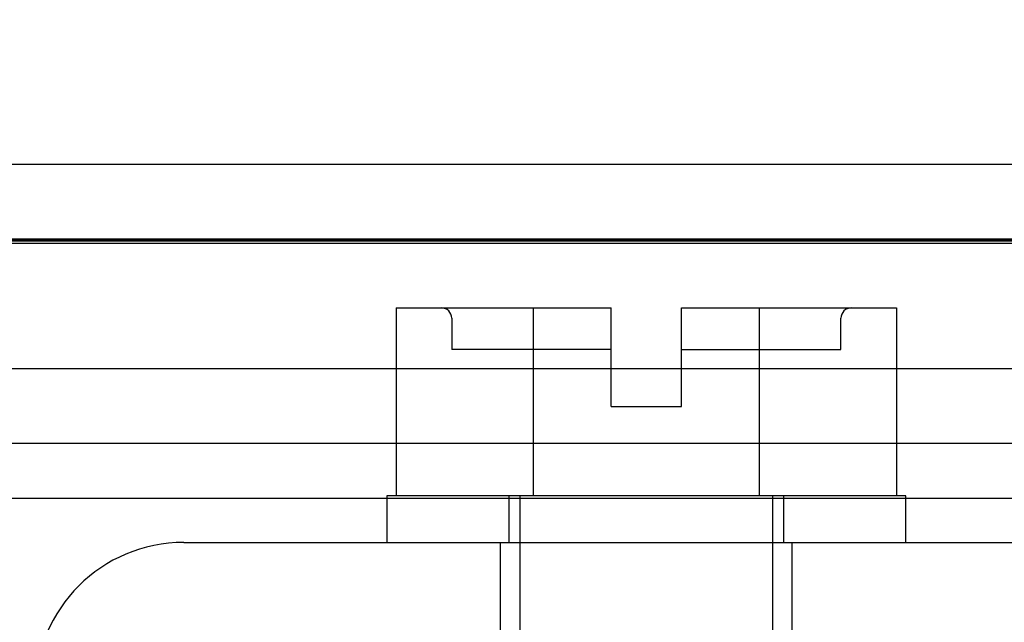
# Model space of a CAD drawing. Header units: inches. Extents: x 0 to 120, y -1 to 80.
# Tile 10 of 53: x 38.693 to 39.641, y 15.652 to 16.233. Entities that reach past the tile are written whole.
import ezdxf
from ezdxf.enums import TextEntityAlignment as Align
from ezdxf.lldxf.tags import DXFTag

# ---------------------------------------------------------------- set-up
doc = ezdxf.new("R2010")
doc.units = ezdxf.units.IN
doc.header["$MEASUREMENT"] = 0
for name, color, linetype in [('COM42667', 7, 'Continuous'), ('COM48468', 7, 'Continuous'), ('COM48473', 7, 'Continuous'), ('COM70220', 7, 'Continuous'), ('Default', 7, 'Continuous'), ('SCC19011', 7, 'Continuous'), ('WAF25035', 7, 'Continuous')]:
    doc.layers.add(name, color=color, linetype=linetype)
doc.styles.add('SEACAD_Times_New_Roman', font='times.ttf')
tags = doc.linetypes.add('HIDDEN2', pattern=[0.1875, 0.125, -0.0625]).pattern_tags.tags
tags[6:7] = [DXFTag(74, 4), DXFTag(75, 0), DXFTag(340, '0'), DXFTag(46, 0.0), DXFTag(50, 0.0), DXFTag(44, 0.0), DXFTag(45, 0.0)]
tags[4:5] = [DXFTag(74, 4), DXFTag(75, 0), DXFTag(340, '0'), DXFTag(46, 0.0), DXFTag(50, 0.0), DXFTag(44, 0.0), DXFTag(45, 0.0)]
doc.dimstyles.new('HAMMOND_(STH_-_120x80)', dxfattribs={"dimtxt": 0.6, "dimasz": 0.75, "dimexe": 0.3, "dimexo": 0.3, "dimgap": 0.15, "dimtad": 0, "dimtih": 1, "dimtoh": 1, "dimzin": 0, "dimdsep": 46, "dimtxsty": 'SEACAD_Times_New_Roman', "dimblk1": '_SE_FILLED', "dimblk2": '_SE_FILLED', "dimsah": 1, "dimcen": 0.3, "dimadec": 0, "dimazin": 0, "dimtfac": 0.8, "dimtofl": 0, "dimtmove": 1, "dimatfit": 3, "dimfxl": 1, "dimtolj": 1, "dimtzin": 0, "dimarcsym": 0})

# ---------------------------------------------------------------- blocks, each defined once
blk = doc.blocks.new('SE7')
at = {"layer": 'COM42667', "color": 7, "linetype": 'Continuous'}
blk.add_line((38.85062, 15.729), (39.74212, 15.729), dxfattribs=at)
at = {"layer": 'COM42667', "color": 7, "linetype": 'HIDDEN2'}
for p, q in [((39.15587, 15.634), (39.15587, 15.729)), ((39.43687, 15.634), (39.43687, 15.729))]:
    blk.add_line(p, q, dxfattribs=at)
at = {"layer": 'COM42667', "color": 7, "linetype": 'Continuous'}
blk.add_arc((38.85062, 15.586), 0.143, 90, 180, dxfattribs=at)
at = {"layer": 'COM48468', "color": 7, "linetype": 'HIDDEN2'}
for p, q in [((28.14512, 15.8965), (41.57162, 15.8965)), ((28.14512, 15.8245), (41.57162, 15.8245))]:
    blk.add_line(p, q, dxfattribs=at)
at = {"layer": 'COM48473', "color": 7, "linetype": 'Continuous'}
blk.add_line((27.85137, 16.0935), (41.82337, 16.0935), dxfattribs=at)
at = {"layer": 'COM48473', "color": 7, "linetype": 'HIDDEN2'}
blk.add_line((27.85137, 16.0215), (41.82337, 16.0215), dxfattribs=at)
at = {"layer": 'COM70220', "color": 7, "linetype": 'HIDDEN2'}
for p, q in [((28.38937, 16.0205), (41.32737, 16.0205)), ((28.38937, 16.0195), (41.32737, 16.0195)), ((28.38937, 16.0175), (41.32737, 16.0175)), ((28.38937, 15.7715), (41.32737, 15.7715))]:
    blk.add_line(p, q, dxfattribs=at)
at = {"layer": 'SCC19011', "color": 7, "linetype": 'Continuous'}
for p, q in [((39.05537, 15.955), (39.05537, 15.774)), ((39.05537, 15.955), (39.18748, 15.955)), ((39.18748, 15.955), (39.18748, 15.774)), ((39.18748, 15.955), (39.26237, 15.955)), ((39.26237, 15.86), (39.26237, 15.955)), ((39.33037, 15.955), (39.40525, 15.955)), ((39.33037, 15.86), (39.33037, 15.955)), ((39.40525, 15.955), (39.40525, 15.774)), ((39.40525, 15.955), (39.53737, 15.955)), ((39.53737, 15.955), (39.53737, 15.774)), ((39.26237, 15.86), (39.33037, 15.86))]:
    blk.add_line(p, q, dxfattribs=at)
at = {"layer": 'SCC19011', "color": 7, "linetype": 'HIDDEN2'}
for p, q in [((39.10887, 15.945), (39.10887, 15.915)), ((39.48387, 15.915), (39.48387, 15.945)), ((39.26237, 15.915), (39.10887, 15.915)), ((39.33037, 15.915), (39.48387, 15.915)), ((39.17437, 15.774), (39.17437, 15.634)), ((39.41837, 15.634), (39.41837, 15.774))]:
    blk.add_line(p, q, dxfattribs=at)
for centre, start, end in [((39.09887, 15.945), 0, 90), ((39.49387, 15.945), 90, 180)]:
    blk.add_arc(centre, 0.01, start, end, dxfattribs=at)
at = {"layer": 'WAF25035', "color": 7, "linetype": 'Continuous'}
for p, q in [((39.54637, 15.774), (39.04637, 15.774)), ((39.04637, 15.774), (39.04637, 15.729)), ((39.54637, 15.729), (39.54637, 15.774))]:
    blk.add_line(p, q, dxfattribs=at)
at = {"layer": 'WAF25035', "color": 7, "linetype": 'HIDDEN2'}
for p, q in [((39.16387, 15.774), (39.16387, 15.729)), ((39.42887, 15.729), (39.42887, 15.774))]:
    blk.add_line(p, q, dxfattribs=at)
blk = doc.blocks.new('DMBLK2010')
at = {"layer": 'Default', "linetype": 'Continuous'}
for points in [[(28.49337, 19.89915), (27.74337, 19.77415), (28.49337, 19.64915)], [(41.18137, 19.89915), (41.18137, 19.64915), (41.93137, 19.77415)]]:
    blk.add_hatch(color=7, dxfattribs=at).paths.add_polyline_path(points)
at = {"layer": 'Default', "color": 7, "linetype": 'Continuous'}
for p, q in [((27.74337, 16.2855), (27.74337, 20.07415)), ((41.93137, 16.2855), (41.93137, 20.07415)), ((33.36908, 19.77415), (27.74337, 19.77415)), ((41.93137, 19.77415), (36.30566, 19.77415))]:
    blk.add_line(p, q, dxfattribs=at)
at = {"layer": 'Default', "color": 7, "linetype": 'Continuous', "style": 'SEACAD_Times_New_Roman'}
for s, p in [('14.19', (33.81367, 20.07415)), ('DOOR', (33.57908, 19.17415))]:
    blk.add_text(s, height=0.6, dxfattribs=at).set_placement(p, align=Align.TOP_LEFT)
blk = doc.blocks.new('_SE_FILLED')
at = {"color": 0}
blk.add_line((0, 0), (-1, 0), dxfattribs=at)
blk.add_solid([(0, 0), (-1, -0.1665), (-1, 0.1665), (0, 0)], dxfattribs=at)

msp = doc.modelspace()

# ---------------------------------------------------------------- block references
at = {"layer": 'Default'}
msp.add_blockref('SE7', (0, 0), dxfattribs=at)

# ---------------------------------------------------------------- dimensions: what is measured, and where the dimension line sits
at = {"layer": 'Default', "color": 7, "linetype": 'Continuous'}
dim = msp.add_linear_dim(base=(41.93137, 19.77415), p1=(41.93137, 15.9855), p2=(27.74337, 15.9855), angle=180, text='\\A1;<>\\PDOOR', dimstyle='HAMMOND_(STH_-_120x80)', override={"dimtmove": 0}, dxfattribs=at)
dim.commit()
dim.dimension.update_dxf_attribs({"geometry": 'DMBLK2010', "text_midpoint": (34.83737, 19.77415), "dimtype": 161})

doc.saveas('drawing.dxf')
